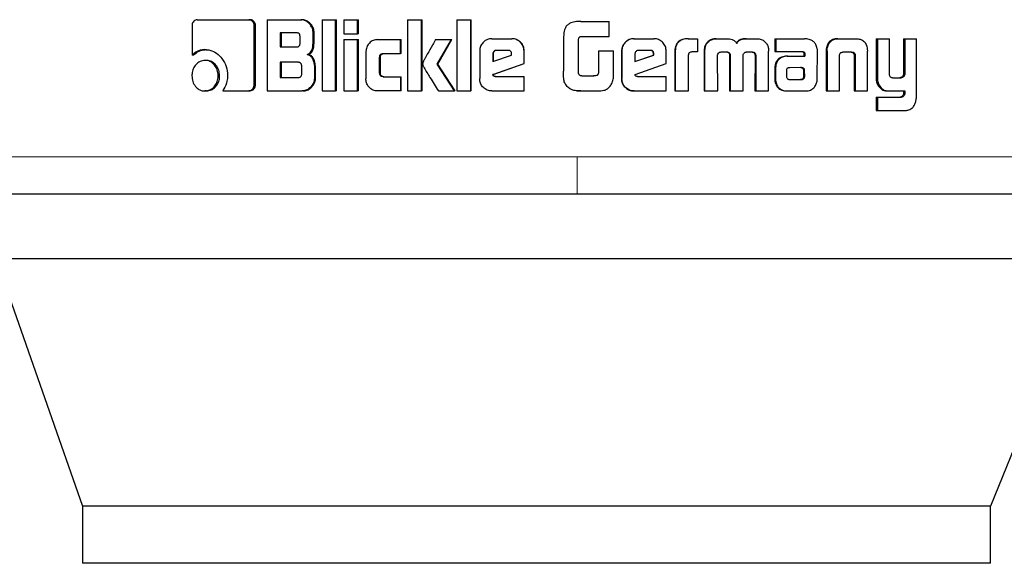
# Model space of a CAD drawing. Header units: millimetres. Extents: x 22 to 263, y 70 to 159.
# Tile 54 of 74: x 198.253 to 199.634, y 70.224 to 70.986. Entities that reach past the tile are written whole.
import ezdxf

# ---------------------------------------------------------------- set-up
doc = ezdxf.new("R2010")
doc.units = ezdxf.units.MM
doc.linetypes.add('PHANTOM', pattern=[12.7, 6.35, -1.27, 1.27, -1.27, 1.27, -1.27])

msp = doc.modelspace()

# ---------------------------------------------------------------- linework, layer by layer
at = {"color": 7, "linetype": 'Continuous', "lineweight": 25}
for p, q in [((198.4949, 70.9778), (198.4949, 70.9365)), ((198.5021, 70.9863), (198.5744, 70.9863)), ((198.5744, 70.9863), (198.5762, 70.9863)), ((198.582, 70.895), (198.582, 70.9778)), ((198.5838, 70.9778), (198.582, 70.9778)), ((198.5838, 70.895), (198.5838, 70.9778)), ((198.6003, 70.9863), (198.6003, 70.8863)), ((198.6003, 70.9863), (198.6475, 70.9863)), ((198.6475, 70.9863), (198.649, 70.9863)), ((198.6772, 70.9863), (198.6772, 70.8863)), ((198.6772, 70.9863), (198.696, 70.9863)), ((198.696, 70.8863), (198.696, 70.9863)), ((198.696, 70.9863), (198.6974, 70.9863)), ((198.6974, 70.8863), (198.6974, 70.9863)), ((198.7078, 70.9863), (198.7269, 70.9863)), ((198.7078, 70.9863), (198.7078, 70.9663)), ((198.7269, 70.9663), (198.7269, 70.9863)), ((198.7269, 70.9863), (198.7281, 70.9863)), ((198.7281, 70.9663), (198.7281, 70.9863)), ((198.797, 70.9863), (198.8165, 70.9863)), ((198.797, 70.9863), (198.797, 70.8863)), ((198.8165, 70.8863), (198.8165, 70.9863)), ((198.8165, 70.9863), (198.8174, 70.9863)), ((198.8174, 70.8863), (198.8174, 70.9863)), ((198.8662, 70.9863), (198.8662, 70.8863)), ((198.8662, 70.9863), (198.8859, 70.9863)), ((198.8859, 70.8863), (198.8859, 70.9863)), ((198.8859, 70.9863), (198.8865, 70.9863)), ((198.8865, 70.8863), (198.8865, 70.9863)), ((199.035, 70.9837), (199.0328, 70.9833)), ((199.04, 70.9839), (199.035, 70.9837)), ((199.04, 70.9839), (199.0797, 70.9839)), ((199.04, 70.9839), (199.04, 70.9839)), ((199.0797, 70.9629), (199.0797, 70.9839)), ((198.6417, 70.9679), (198.6183, 70.9679)), ((198.6183, 70.9679), (198.6183, 70.9481)), ((198.62, 70.9679), (198.62, 70.9481)), ((198.6463, 70.9531), (198.6463, 70.9629)), ((198.6647, 70.9558), (198.6647, 70.9678)), ((198.6662, 70.9678), (198.6647, 70.9678)), ((198.6662, 70.9558), (198.6662, 70.9678)), ((198.7078, 70.9663), (198.7269, 70.9663)), ((198.7281, 70.9663), (198.7269, 70.9663)), ((198.9155, 70.9596), (198.9432, 70.9596)), ((198.9432, 70.9596), (198.9436, 70.9596)), ((199.0159, 70.9598), (199.0159, 70.9139)), ((199.0408, 70.9629), (199.0797, 70.9629)), ((199.1146, 70.9596), (199.1149, 70.9596)), ((199.1149, 70.9596), (199.1427, 70.9596)), ((199.1906, 70.9596), (199.1912, 70.9596)), ((199.1912, 70.9596), (199.2037, 70.9596)), ((199.2037, 70.9596), (199.2037, 70.941)), ((199.2299, 70.9596), (199.2306, 70.9596)), ((199.2306, 70.9596), (199.2447, 70.9596)), ((199.2722, 70.9596), (199.2731, 70.9596)), ((199.2731, 70.9596), (199.287, 70.9596)), ((199.3124, 70.9596), (199.3124, 70.9419)), ((199.3124, 70.9596), (199.3136, 70.9596)), ((199.3136, 70.9596), (199.3136, 70.9419)), ((199.3136, 70.9596), (199.3541, 70.9596)), ((199.4006, 70.9596), (199.4021, 70.9596)), ((199.4021, 70.9596), (199.4261, 70.9596)), ((199.4544, 70.9596), (199.4544, 70.9049)), ((199.4544, 70.9596), (199.4561, 70.9596)), ((199.4561, 70.9596), (199.4561, 70.9049)), ((199.4561, 70.9596), (199.473, 70.9596)), ((199.473, 70.9107), (199.473, 70.9596)), ((199.4926, 70.9596), (199.4926, 70.9095)), ((199.4926, 70.9596), (199.4945, 70.9596)), ((199.4945, 70.9596), (199.4945, 70.9095)), ((199.4945, 70.9596), (199.5109, 70.9596)), ((199.5109, 70.8789), (199.5109, 70.9596)), ((198.6183, 70.9481), (198.6417, 70.9481)), ((198.6662, 70.9558), (198.6647, 70.9558)), ((198.7078, 70.9583), (198.7269, 70.9583)), ((198.7078, 70.9583), (198.7078, 70.8863)), ((198.7269, 70.8863), (198.7269, 70.9583)), ((198.7269, 70.9583), (198.7281, 70.9583)), ((198.7281, 70.8863), (198.7281, 70.9583)), ((198.7551, 70.9583), (198.787, 70.9583)), ((198.787, 70.9583), (198.788, 70.9583)), ((198.787, 70.9388), (198.787, 70.9583)), ((198.788, 70.9388), (198.788, 70.9583)), ((198.8365, 70.9583), (198.8587, 70.9583)), ((198.8388, 70.9241), (198.8587, 70.9583)), ((198.8396, 70.9241), (198.8594, 70.9583)), ((198.8587, 70.9583), (198.8594, 70.9583)), ((199.037, 70.9114), (199.037, 70.9589)), ((199.2162, 70.9519), (199.2154, 70.9519)), ((198.497, 70.9365), (198.4949, 70.9365)), ((198.513, 70.9443), (198.5151, 70.9443)), ((198.6564, 70.9375), (198.6579, 70.9375)), ((198.7388, 70.9413), (198.7388, 70.9033)), ((198.758, 70.9113), (198.758, 70.9338)), ((198.7591, 70.9338), (198.758, 70.9338)), ((198.7591, 70.9113), (198.7591, 70.9338)), ((198.7629, 70.9388), (198.787, 70.9388)), ((198.788, 70.9388), (198.787, 70.9388)), ((198.8983, 70.9423), (198.8983, 70.9036)), ((198.9167, 70.9383), (198.9167, 70.9275)), ((198.9167, 70.9383), (198.9172, 70.9383)), ((198.9167, 70.9275), (198.9431, 70.9364)), ((198.9172, 70.9383), (198.9172, 70.9275)), ((198.938, 70.9433), (198.9218, 70.9433)), ((198.9431, 70.9364), (198.9431, 70.9382)), ((198.9605, 70.9248), (198.9605, 70.9423)), ((198.9608, 70.9423), (198.9605, 70.9423)), ((198.9608, 70.9248), (198.9608, 70.9423)), ((199.0648, 70.9424), (199.0648, 70.9116)), ((199.0648, 70.9424), (199.0649, 70.9424)), ((199.0649, 70.9424), (199.0649, 70.9116)), ((199.0649, 70.9424), (199.086, 70.9424)), ((199.086, 70.9111), (199.086, 70.9424)), ((199.0974, 70.9423), (199.0976, 70.9423)), ((199.0974, 70.9423), (199.0974, 70.9036)), ((199.0976, 70.9423), (199.0976, 70.9036)), ((199.1161, 70.9383), (199.1161, 70.9275)), ((199.1161, 70.9275), (199.1425, 70.9364)), ((199.1161, 70.9276), (199.1421, 70.9364)), ((199.1375, 70.9433), (199.1213, 70.9433)), ((199.1425, 70.9382), (199.1421, 70.9382)), ((199.1421, 70.9364), (199.1421, 70.9382)), ((199.1425, 70.9364), (199.1421, 70.9364)), ((199.1425, 70.9364), (199.1425, 70.9382)), ((199.1599, 70.9248), (199.1599, 70.9423)), ((199.172, 70.9408), (199.172, 70.8863)), ((199.172, 70.9408), (199.1725, 70.9408)), ((199.1725, 70.9408), (199.1725, 70.8863)), ((199.191, 70.8863), (199.191, 70.9371)), ((199.2037, 70.941), (199.1957, 70.941)), ((199.2131, 70.942), (199.2131, 70.8863)), ((199.2131, 70.942), (199.2138, 70.942)), ((199.2138, 70.942), (199.2138, 70.8863)), ((199.2321, 70.8863), (199.2319, 70.9354)), ((199.237, 70.941), (199.2459, 70.941)), ((199.2489, 70.9363), (199.2489, 70.8863)), ((199.2489, 70.9363), (199.2498, 70.9363)), ((199.2498, 70.9363), (199.2498, 70.8863)), ((199.2679, 70.8863), (199.2679, 70.9363)), ((199.2726, 70.941), (199.2805, 70.941)), ((199.2832, 70.9396), (199.2842, 70.9396)), ((199.2846, 70.9354), (199.2844, 70.8863)), ((199.2846, 70.9354), (199.2856, 70.9354)), ((199.2856, 70.9354), (199.2854, 70.8863)), ((199.3035, 70.8863), (199.3036, 70.942)), ((199.3124, 70.9419), (199.3136, 70.9419)), ((199.3136, 70.9419), (199.3504, 70.9419)), ((199.3294, 70.9351), (199.3306, 70.9351)), ((199.3306, 70.9351), (199.3543, 70.9351)), ((199.3529, 70.9391), (199.3529, 70.9381)), ((199.3529, 70.9391), (199.3542, 70.9391)), ((199.3529, 70.9381), (199.3542, 70.9381)), ((199.3531, 70.9371), (199.3531, 70.9351)), ((199.3531, 70.9371), (199.3543, 70.9371)), ((199.3542, 70.9391), (199.3542, 70.9381)), ((199.3543, 70.9371), (199.3543, 70.9351)), ((199.3718, 70.9035), (199.3719, 70.9424)), ((199.3843, 70.9421), (199.3843, 70.8863)), ((199.3845, 70.9455), (199.3859, 70.9455)), ((199.3857, 70.9421), (199.3857, 70.8863)), ((199.4031, 70.8863), (199.4031, 70.937)), ((199.4087, 70.941), (199.4195, 70.941)), ((199.4234, 70.937), (199.425, 70.937)), ((199.4236, 70.9359), (199.4236, 70.8863)), ((199.4251, 70.9359), (199.4251, 70.8863)), ((199.442, 70.9455), (199.4423, 70.9421)), ((199.4423, 70.8863), (199.4423, 70.9421)), ((198.515, 70.9292), (198.513, 70.9292)), ((198.644, 70.9265), (198.6183, 70.9265)), ((198.6183, 70.9265), (198.6183, 70.9053)), ((198.62, 70.9265), (198.62, 70.9053)), ((198.6487, 70.9103), (198.6487, 70.9215)), ((198.6666, 70.9189), (198.6666, 70.9047)), ((198.6681, 70.9189), (198.6666, 70.9189)), ((198.6681, 70.9047), (198.6681, 70.9189)), ((198.863, 70.8863), (198.8388, 70.9241)), ((198.8396, 70.9241), (198.8388, 70.9241)), ((198.8637, 70.8863), (198.8396, 70.9241)), ((198.9169, 70.9095), (198.9605, 70.9248)), ((198.9174, 70.9095), (198.9608, 70.9248)), ((198.9608, 70.9248), (198.9605, 70.9248)), ((199.1164, 70.9095), (199.1599, 70.9248)), ((199.3321, 70.9189), (199.3313, 70.9187)), ((199.3331, 70.9189), (199.3321, 70.9189)), ((199.3494, 70.919), (199.3331, 70.9189)), ((198.5315, 70.9077), (198.5335, 70.9077)), ((198.6183, 70.9053), (198.644, 70.9053)), ((198.6681, 70.9047), (198.6666, 70.9047)), ((198.7591, 70.9113), (198.758, 70.9113)), ((198.7629, 70.9063), (198.787, 70.9063)), ((198.787, 70.9063), (198.787, 70.8863)), ((198.787, 70.9063), (198.788, 70.9063)), ((198.788, 70.8863), (198.788, 70.9063)), ((198.9174, 70.9095), (198.9169, 70.9095)), ((198.9201, 70.9066), (198.9605, 70.9066)), ((198.9605, 70.8863), (198.9605, 70.9066)), ((198.9605, 70.9066), (198.9608, 70.9066)), ((198.9608, 70.8863), (198.9608, 70.9066)), ((199.0415, 70.9073), (199.0582, 70.9073)), ((199.0648, 70.9116), (199.0649, 70.9116)), ((199.1195, 70.9066), (199.1599, 70.9066)), ((199.1599, 70.8863), (199.1599, 70.9066)), ((199.3122, 70.9178), (199.3122, 70.9028)), ((199.3133, 70.9178), (199.3133, 70.9028)), ((199.3285, 70.9152), (199.3285, 70.9141)), ((199.3285, 70.9141), (199.3286, 70.9066)), ((199.3529, 70.9067), (199.3528, 70.9148)), ((199.354, 70.9148), (199.3528, 70.9148)), ((199.3542, 70.9067), (199.3529, 70.9067)), ((199.3542, 70.9067), (199.354, 70.9148)), ((199.4775, 70.9049), (199.4893, 70.9049)), ((199.4886, 70.905), (199.4904, 70.905)), ((199.4926, 70.9095), (199.4945, 70.9095)), ((198.5838, 70.895), (198.582, 70.895)), ((199.0974, 70.9036), (199.0976, 70.9036)), ((199.3122, 70.9028), (199.3133, 70.9028)), ((199.3124, 70.8996), (199.3136, 70.8996)), ((199.3331, 70.9024), (199.3484, 70.9024)), ((199.3332, 70.9023), (199.3496, 70.9024)), ((199.3496, 70.9024), (199.3484, 70.9024)), ((199.3531, 70.9038), (199.3519, 70.9038)), ((199.4567, 70.8946), (199.4584, 70.8946)), ((198.515, 70.8863), (198.513, 70.8863)), ((198.5378, 70.8865), (198.5744, 70.8865)), ((198.5762, 70.8865), (198.5744, 70.8865)), ((198.6003, 70.8863), (198.6494, 70.8863)), ((198.6509, 70.8863), (198.6494, 70.8863)), ((198.6772, 70.8863), (198.696, 70.8863)), ((198.6974, 70.8863), (198.696, 70.8863)), ((198.7078, 70.8863), (198.7269, 70.8863)), ((198.7281, 70.8863), (198.7269, 70.8863)), ((198.787, 70.8863), (198.7551, 70.8863)), ((198.788, 70.8863), (198.787, 70.8863)), ((198.797, 70.8863), (198.8165, 70.8863)), ((198.8174, 70.8863), (198.8165, 70.8863)), ((198.8403, 70.8863), (198.863, 70.8863)), ((198.8637, 70.8863), (198.863, 70.8863)), ((198.8662, 70.8863), (198.8859, 70.8863)), ((198.8865, 70.8863), (198.8859, 70.8863)), ((198.9155, 70.8863), (198.9605, 70.8863)), ((198.9608, 70.8863), (198.9605, 70.8863)), ((199.0339, 70.8867), (199.035, 70.8865)), ((199.035, 70.8865), (199.0401, 70.8863)), ((199.0401, 70.8863), (199.0644, 70.8863)), ((199.0401, 70.8863), (199.0401, 70.8863)), ((199.1149, 70.8863), (199.1146, 70.8863)), ((199.1149, 70.8863), (199.1599, 70.8863)), ((199.172, 70.8863), (199.1725, 70.8863)), ((199.1725, 70.8863), (199.191, 70.8863)), ((199.2131, 70.8863), (199.2138, 70.8863)), ((199.2138, 70.8863), (199.2321, 70.8863)), ((199.2489, 70.8863), (199.2498, 70.8863)), ((199.2498, 70.8863), (199.2679, 70.8863)), ((199.2844, 70.8863), (199.2854, 70.8863)), ((199.2854, 70.8863), (199.3035, 70.8863)), ((199.3303, 70.8863), (199.3315, 70.8863)), ((199.3315, 70.8863), (199.3559, 70.8863)), ((199.3843, 70.8863), (199.3857, 70.8863)), ((199.3857, 70.8863), (199.4031, 70.8863)), ((199.4236, 70.8863), (199.4251, 70.8863)), ((199.4251, 70.8863), (199.4423, 70.8863)), ((199.4544, 70.8775), (199.4544, 70.8589)), ((199.4544, 70.8775), (199.4561, 70.8775)), ((199.4561, 70.8775), (199.4561, 70.8589)), ((199.4561, 70.8775), (199.4897, 70.8775)), ((199.4711, 70.8863), (199.4729, 70.8863)), ((199.4729, 70.8863), (199.4945, 70.8863)), ((199.4926, 70.8863), (199.4926, 70.882)), ((199.4926, 70.882), (199.4945, 70.882)), ((199.4945, 70.8863), (199.4945, 70.882)), ((199.4544, 70.8589), (199.4561, 70.8589)), ((199.4561, 70.8589), (199.4953, 70.8589)), ((198.2196, 70.6507), (198.341, 70.3037)), ((199.7556, 70.6507), (198.2196, 70.6507)), ((199.7556, 70.6507), (199.6146, 70.3037)), ((198.341, 70.3037), (198.341, 70.2237)), ((199.6146, 70.3037), (198.341, 70.3037)), ((199.6146, 70.2237), (199.6146, 70.3037)), ((199.6146, 70.2237), (198.341, 70.2237))]:
    msp.add_line(p, q, dxfattribs=at)
at = {"color": 8, "linetype": 'PHANTOM', "lineweight": 18}
for p, q in [((199.3857, 70.9421), (199.3843, 70.9421)), ((199.4236, 70.9359), (199.4251, 70.9359)), ((199.3506, 70.9185), (199.3519, 70.9185)), ((199.3122, 70.9178), (199.3133, 70.9178)), ((199.4544, 70.9049), (199.4561, 70.9049)), ((199.4889, 70.8777), (199.4907, 70.8777)), ((199.035, 70.7941), (198.0287, 70.7941)), ((199.7488, 70.7941), (199.035, 70.7941))]:
    msp.add_line(p, q, dxfattribs=at)
at = {"color": 7, "linetype": 'Continuous', "lineweight": 25}
for points, knots in [([(198.5021, 70.9863), (198.5012, 70.9862), (198.4994, 70.986), (198.4971, 70.9842), (198.4955, 70.9818), (198.4949, 70.9795), (198.4949, 70.9782), (198.4949, 70.9778)], [0, 0, 0, 0, 0.237873, 0.478359, 0.691163, 0.914865, 1, 1, 1, 1]), ([(198.582, 70.9778), (198.5819, 70.9788), (198.5818, 70.9809), (198.5802, 70.9835), (198.5782, 70.9853), (198.5762, 70.9862), (198.5749, 70.9863), (198.5744, 70.9863)], [0, 0, 0, 0, 0.231938, 0.466749, 0.674346, 0.866857, 1, 1, 1, 1]), ([(198.5838, 70.9778), (198.5837, 70.9789), (198.5835, 70.9811), (198.5818, 70.9837), (198.5796, 70.9856), (198.5776, 70.9862), (198.5765, 70.9863), (198.5762, 70.9863)], [0, 0, 0, 0, 0.245314, 0.493244, 0.705922, 0.934136, 1, 1, 1, 1]), ([(198.6647, 70.9678), (198.6645, 70.9698), (198.6641, 70.9739), (198.6606, 70.9796), (198.656, 70.984), (198.6511, 70.9861), (198.6484, 70.9862), (198.6475, 70.9863)], [0, 0, 0, 0, 0.2112174, 0.4178381, 0.6976158, 0.8995788, 1, 1, 1, 1]), ([(198.6662, 70.9678), (198.666, 70.9698), (198.6656, 70.9739), (198.6621, 70.9796), (198.6575, 70.984), (198.6526, 70.9861), (198.6499, 70.9862), (198.649, 70.9863)], [0, 0, 0, 0, 0.212464, 0.420133, 0.699959, 0.900882, 1, 1, 1, 1]), ([(199.04, 70.9839), (199.0373, 70.9839), (199.0319, 70.9837), (199.025, 70.9818), (199.0203, 70.9781), (199.0174, 70.973), (199.0161, 70.9667), (199.016, 70.9619), (199.0159, 70.9598)], [0, 0, 0, 0, 0.202654, 0.407289, 0.523056, 0.638657, 0.845683, 1, 1, 1, 1]), ([(199.0328, 70.9835), (199.0328, 70.9835), (199.0328, 70.9835), (199.0328, 70.9835), (199.0328, 70.9835)], [0, 0, 0, 0, 0.500001, 1, 1, 1, 1]), ([(198.6463, 70.9629), (198.6463, 70.9637), (198.6462, 70.965), (198.6454, 70.9665), (198.6443, 70.9674), (198.643, 70.9678), (198.6421, 70.9678), (198.6417, 70.9679)], [0, 0, 0, 0, 0.314492, 0.468228, 0.623013, 0.839689, 1, 1, 1, 1]), ([(198.9155, 70.9596), (198.9133, 70.9594), (198.9089, 70.9589), (198.9035, 70.9552), (198.8998, 70.9503), (198.8984, 70.9457), (198.8983, 70.943), (198.8983, 70.9423)], [0, 0, 0, 0, 0.242841, 0.487177, 0.701509, 0.919938, 1, 1, 1, 1]), ([(198.9605, 70.9423), (198.9603, 70.9445), (198.9599, 70.9489), (198.9561, 70.9543), (198.9512, 70.9581), (198.9467, 70.9595), (198.944, 70.9596), (198.9432, 70.9596)], [0, 0, 0, 0, 0.242786, 0.486988, 0.700861, 0.920389, 1, 1, 1, 1]), ([(198.9608, 70.9423), (198.9606, 70.9445), (198.9602, 70.949), (198.9564, 70.9544), (198.9515, 70.9581), (198.9469, 70.9595), (198.9443, 70.9596), (198.9436, 70.9596)], [0, 0, 0, 0, 0.24456, 0.490545, 0.705452, 0.924176, 1, 1, 1, 1]), ([(199.037, 70.9589), (199.0371, 70.9595), (199.0374, 70.9606), (199.0383, 70.9619), (199.0394, 70.9627), (199.0403, 70.9628), (199.0408, 70.9629)], [0, 0, 0, 0, 0.336232, 0.550428, 0.765327, 1, 1, 1, 1]), ([(199.1146, 70.9596), (199.1124, 70.9594), (199.108, 70.9589), (199.1027, 70.9552), (199.0989, 70.9503), (199.0975, 70.9457), (199.0974, 70.943), (199.0974, 70.9423)], [0, 0, 0, 0, 0.241649, 0.484841, 0.698277, 0.917574, 1, 1, 1, 1]), ([(199.1149, 70.9596), (199.1127, 70.9594), (199.1083, 70.9589), (199.1029, 70.9552), (199.0991, 70.9503), (199.0977, 70.9457), (199.0976, 70.943), (199.0976, 70.9423)], [0, 0, 0, 0, 0.242857, 0.487168, 0.701512, 0.91994, 1, 1, 1, 1]), ([(199.1599, 70.9423), (199.1597, 70.9445), (199.1593, 70.9489), (199.1555, 70.9543), (199.1506, 70.9581), (199.1461, 70.9595), (199.1434, 70.9596), (199.1427, 70.9596)], [0, 0, 0, 0, 0.24278, 0.486984, 0.700848, 0.920374, 1, 1, 1, 1]), ([(199.1906, 70.9596), (199.1879, 70.9594), (199.1836, 70.9592), (199.1781, 70.9566), (199.1748, 70.953), (199.1723, 70.9476), (199.1721, 70.9434), (199.172, 70.9408)], [0, 0, 0, 0, 0.264539, 0.426958, 0.590402, 0.738808, 1, 1, 1, 1]), ([(199.1912, 70.9596), (199.1885, 70.9594), (199.1842, 70.9592), (199.1787, 70.9565), (199.1753, 70.953), (199.1729, 70.9476), (199.1726, 70.9434), (199.1725, 70.9408)], [0, 0, 0, 0, 0.2666879, 0.4291187, 0.5925479, 0.7409947, 1, 1, 1, 1]), ([(199.2299, 70.9596), (199.2277, 70.9594), (199.2238, 70.9591), (199.2187, 70.9561), (199.2165, 70.9533), (199.2154, 70.9519)], [0, 0, 0, 0, 0.3841073, 0.6903535, 1, 1, 1, 1]), ([(199.2162, 70.9519), (199.2176, 70.9537), (199.2203, 70.957), (199.2257, 70.9593), (199.2291, 70.9595), (199.2306, 70.9596)], [0, 0, 0, 0, 0.40633, 0.724505, 1, 1, 1, 1]), ([(199.2447, 70.9596), (199.2473, 70.9594), (199.2513, 70.9592), (199.2561, 70.9567), (199.258, 70.9545), (199.2589, 70.9532), (199.2589, 70.9531)], [0, 0, 0, 0, 0.483236, 0.726048, 0.97001, 1, 1, 1, 1]), ([(199.2722, 70.9596), (199.2694, 70.9594), (199.2654, 70.9592), (199.2604, 70.9565), (199.2588, 70.9543), (199.2581, 70.9531)], [0, 0, 0, 0, 0.500064, 0.750225, 1, 1, 1, 1]), ([(199.2589, 70.9531), (199.2597, 70.9543), (199.2613, 70.9565), (199.2663, 70.9592), (199.2704, 70.9594), (199.2731, 70.9596)], [0, 0, 0, 0, 0.2494546, 0.499554, 1, 1, 1, 1]), ([(199.287, 70.9596), (199.2891, 70.9594), (199.293, 70.9591), (199.2981, 70.9561), (199.3002, 70.9533), (199.3012, 70.9519)], [0, 0, 0, 0, 0.385679, 0.692131, 1, 1, 1, 1]), ([(199.3571, 70.9593), (199.3566, 70.9594), (199.3556, 70.9596), (199.3546, 70.9596), (199.3541, 70.9596)], [0, 0, 0, 0, 0.499778, 1, 1, 1, 1]), ([(199.4006, 70.9596), (199.3981, 70.9594), (199.3941, 70.9591), (199.3893, 70.9562), (199.3862, 70.9522), (199.385, 70.9484), (199.3846, 70.946), (199.3845, 70.9455)], [0, 0, 0, 0, 0.328277, 0.515879, 0.703924, 0.942657, 1, 1, 1, 1]), ([(199.3859, 70.9455), (199.3864, 70.9476), (199.3871, 70.9512), (199.3901, 70.9556), (199.3942, 70.9584), (199.3984, 70.9595), (199.4012, 70.9596), (199.4021, 70.9596)], [0, 0, 0, 0, 0.259942, 0.447444, 0.635307, 0.880866, 1, 1, 1, 1]), ([(199.4261, 70.9596), (199.428, 70.9595), (199.4309, 70.9593), (199.4345, 70.9579), (199.4369, 70.9563), (199.4389, 70.9541), (199.441, 70.9506), (199.4416, 70.9475), (199.442, 70.9455)], [0, 0, 0, 0, 0.250368, 0.37569, 0.500825, 0.622422, 0.75074, 1, 1, 1, 1]), ([(198.6417, 70.9481), (198.6424, 70.9481), (198.6435, 70.9482), (198.6449, 70.9489), (198.6458, 70.95), (198.6463, 70.9515), (198.6463, 70.9525), (198.6463, 70.9531)], [0, 0, 0, 0, 0.272632, 0.436145, 0.601269, 0.792492, 1, 1, 1, 1]), ([(198.6564, 70.9375), (198.6576, 70.938), (198.6598, 70.939), (198.6623, 70.9421), (198.6643, 70.9477), (198.6646, 70.9525), (198.6647, 70.9558)], [0, 0, 0, 0, 0.186477, 0.343305, 0.548822, 1, 1, 1, 1]), ([(198.6579, 70.9375), (198.6591, 70.938), (198.6612, 70.939), (198.6638, 70.942), (198.6658, 70.9477), (198.666, 70.9525), (198.6662, 70.9558)], [0, 0, 0, 0, 0.184855, 0.341597, 0.546607, 1, 1, 1, 1]), ([(198.7551, 70.9583), (198.753, 70.9581), (198.7487, 70.9577), (198.7437, 70.9539), (198.7401, 70.949), (198.7388, 70.9445), (198.7388, 70.9419), (198.7388, 70.9413)], [0, 0, 0, 0, 0.246076, 0.494059, 0.706471, 0.932691, 1, 1, 1, 1]), ([(198.8365, 70.9583), (198.8351, 70.956), (198.8337, 70.9535), (198.8322, 70.9507), (198.8318, 70.9501), (198.8314, 70.9494), (198.8311, 70.9488), (198.8308, 70.9482), (198.8305, 70.9478), (198.8302, 70.9472), (198.8298, 70.9466), (198.8295, 70.946), (198.8293, 70.9456), (198.829, 70.9452), (198.8288, 70.9447), (198.8285, 70.9443), (198.8282, 70.9437), (198.8276, 70.9427), (198.8258, 70.9395), (198.8235, 70.9354), (198.8212, 70.9313), (198.8201, 70.9293), (198.8195, 70.9282), (198.8193, 70.9276), (198.819, 70.927), (198.8185, 70.9259), (198.8184, 70.9248), (198.8183, 70.9241)], [0, 0, 0, 0, 0.206867, 0.219792, 0.245644, 0.258569, 0.284437, 0.297368, 0.31029, 0.323218, 0.349082, 0.362004, 0.374932, 0.387871, 0.40079, 0.413714, 0.426654, 0.452511, 0.504235, 0.711091, 0.814521, 0.866244, 0.892107, 0.905033, 0.917967, 0.943837, 1, 1, 1, 1]), ([(199.2154, 70.9519), (199.2148, 70.9507), (199.2137, 70.9486), (199.2132, 70.9451), (199.2131, 70.943), (199.2131, 70.942)], [0, 0, 0, 0, 0.391768, 0.692699, 1, 1, 1, 1]), ([(199.2162, 70.9519), (199.2155, 70.9507), (199.2144, 70.9485), (199.2139, 70.9451), (199.2138, 70.943), (199.2138, 70.942)], [0, 0, 0, 0, 0.395694, 0.694733, 1, 1, 1, 1]), ([(199.3012, 70.9519), (199.302, 70.9503), (199.3031, 70.948), (199.3035, 70.9446), (199.3036, 70.9428), (199.3036, 70.942)], [0, 0, 0, 0, 0.499145, 0.749502, 1, 1, 1, 1]), ([(199.3716, 70.9456), (199.3711, 70.9477), (199.3703, 70.9512), (199.3672, 70.9553), (199.3629, 70.9582), (199.3593, 70.9589), (199.3571, 70.9593)], [0, 0, 0, 0, 0.28296, 0.488468, 0.693707, 1, 1, 1, 1]), ([(199.3716, 70.9456), (199.3717, 70.9453), (199.3718, 70.9446), (199.3718, 70.9435), (199.3719, 70.9428), (199.3719, 70.9424)], [0, 0, 0, 0, 0.308604, 0.616968, 1, 1, 1, 1]), ([(198.513, 70.9443), (198.5107, 70.9441), (198.5055, 70.9437), (198.4993, 70.9406), (198.4959, 70.9375), (198.4949, 70.9365)], [0, 0, 0, 0, 0.350311, 0.792559, 1, 1, 1, 1]), ([(198.497, 70.9365), (198.4988, 70.9381), (198.503, 70.9418), (198.5095, 70.944), (198.5137, 70.9442), (198.5151, 70.9443)], [0, 0, 0, 0, 0.348249, 0.793397, 1, 1, 1, 1]), ([(198.513, 70.9443), (198.5154, 70.9441), (198.521, 70.9438), (198.5295, 70.9397), (198.5375, 70.9318), (198.5437, 70.9209), (198.5444, 70.9122), (198.5447, 70.9079)], [0, 0, 0, 0, 0.141668, 0.344203, 0.545936, 0.775192, 1, 1, 1, 1]), ([(198.6564, 70.9375), (198.6577, 70.9371), (198.6602, 70.9362), (198.6634, 70.9327), (198.666, 70.9269), (198.6664, 70.922), (198.6666, 70.9189)], [0, 0, 0, 0, 0.175741, 0.369264, 0.612758, 1, 1, 1, 1]), ([(198.6681, 70.9189), (198.6679, 70.9216), (198.6675, 70.9263), (198.6653, 70.932), (198.6624, 70.9356), (198.6598, 70.937), (198.6583, 70.9374), (198.6579, 70.9375)], [0, 0, 0, 0, 0.347318, 0.606086, 0.779118, 0.952766, 1, 1, 1, 1]), ([(198.758, 70.9338), (198.758, 70.9345), (198.7581, 70.9356), (198.7587, 70.9371), (198.7597, 70.9381), (198.7611, 70.9387), (198.7623, 70.9388), (198.7629, 70.9388)], [0, 0, 0, 0, 0.249257, 0.412053, 0.576377, 0.763904, 1, 1, 1, 1]), ([(198.7591, 70.9338), (198.7591, 70.9346), (198.7592, 70.9357), (198.7599, 70.9372), (198.7609, 70.9382), (198.7623, 70.9387), (198.7634, 70.9388), (198.764, 70.9388)], [0, 0, 0, 0, 0.266532, 0.428073, 0.59106, 0.784592, 1, 1, 1, 1]), ([(198.9218, 70.9433), (198.9211, 70.9432), (198.9197, 70.9431), (198.9181, 70.9419), (198.917, 70.9403), (198.9167, 70.9391), (198.9167, 70.9384), (198.9167, 70.9383)], [0, 0, 0, 0, 0.272048, 0.519362, 0.75543, 0.965059, 1, 1, 1, 1]), ([(198.9223, 70.9433), (198.9216, 70.9432), (198.9203, 70.9431), (198.9186, 70.9419), (198.9175, 70.9405), (198.9172, 70.9391), (198.9172, 70.9385), (198.9172, 70.9383)], [0, 0, 0, 0, 0.257334, 0.505083, 0.738768, 0.950702, 1, 1, 1, 1]), ([(198.9431, 70.9382), (198.9431, 70.9389), (198.943, 70.9401), (198.9422, 70.9417), (198.9413, 70.9426), (198.9398, 70.9432), (198.9387, 70.9433), (198.938, 70.9433)], [0, 0, 0, 0, 0.273304, 0.436219, 0.600486, 0.749503, 1, 1, 1, 1]), ([(199.1213, 70.9433), (199.1206, 70.9432), (199.1192, 70.9431), (199.1175, 70.9419), (199.1164, 70.9403), (199.1162, 70.9391), (199.1161, 70.9384), (199.1161, 70.9383)], [0, 0, 0, 0, 0.271904, 0.519323, 0.755404, 0.965055, 1, 1, 1, 1]), ([(199.1421, 70.9382), (199.1421, 70.9391), (199.142, 70.9404), (199.1411, 70.9419), (199.14, 70.9427), (199.1387, 70.9432), (199.1377, 70.9433), (199.1371, 70.9433)], [0, 0, 0, 0, 0.31758, 0.474537, 0.632167, 0.786473, 1, 1, 1, 1]), ([(199.1425, 70.9382), (199.1425, 70.9389), (199.1424, 70.9401), (199.1417, 70.9417), (199.1407, 70.9426), (199.1393, 70.9432), (199.1382, 70.9433), (199.1375, 70.9433)], [0, 0, 0, 0, 0.273295, 0.436199, 0.600467, 0.749615, 1, 1, 1, 1]), ([(199.1957, 70.941), (199.1951, 70.9409), (199.1938, 70.9407), (199.1923, 70.9399), (199.1914, 70.9388), (199.191, 70.9379), (199.191, 70.9373), (199.191, 70.9371)], [0, 0, 0, 0, 0.278851, 0.561691, 0.735003, 0.908846, 1, 1, 1, 1]), ([(199.2319, 70.9354), (199.2319, 70.9356), (199.2319, 70.9358), (199.232, 70.9362), (199.232, 70.9365), (199.232, 70.9367)], [0, 0, 0, 0, 0.259879, 0.519254, 1, 1, 1, 1]), ([(199.232, 70.9367), (199.2323, 70.9375), (199.2327, 70.9389), (199.234, 70.9402), (199.2354, 70.9409), (199.2365, 70.941), (199.237, 70.941)], [0, 0, 0, 0, 0.369111, 0.567868, 0.766446, 1, 1, 1, 1]), ([(199.245, 70.941), (199.2457, 70.9408), (199.2468, 70.9404), (199.2481, 70.9393), (199.2487, 70.9381), (199.2489, 70.937), (199.2489, 70.9364), (199.2489, 70.9363)], [0, 0, 0, 0, 0.3268786, 0.5279152, 0.7292651, 0.9425377, 1, 1, 1, 1]), ([(199.2459, 70.941), (199.2466, 70.9408), (199.2477, 70.9404), (199.2489, 70.9393), (199.2496, 70.9381), (199.2497, 70.937), (199.2498, 70.9364), (199.2498, 70.9363)], [0, 0, 0, 0, 0.3264195, 0.5275738, 0.7288882, 0.941262, 1, 1, 1, 1]), ([(199.2679, 70.9363), (199.268, 70.937), (199.2681, 70.9381), (199.269, 70.9395), (199.2699, 70.9402), (199.2705, 70.9405), (199.2707, 70.9406)], [0, 0, 0, 0, 0.369317, 0.615226, 0.860745, 1, 1, 1, 1]), ([(199.2707, 70.9406), (199.2709, 70.9407), (199.2713, 70.9408), (199.272, 70.9409), (199.2724, 70.941), (199.2726, 70.941)], [0, 0, 0, 0, 0.337648, 0.667391, 1, 1, 1, 1]), ([(199.2795, 70.941), (199.2801, 70.941), (199.281, 70.9409), (199.2823, 70.9405), (199.2829, 70.9399), (199.2832, 70.9396)], [0, 0, 0, 0, 0.379877, 0.700291, 1, 1, 1, 1]), ([(199.2805, 70.941), (199.281, 70.941), (199.2819, 70.9409), (199.2833, 70.9406), (199.2839, 70.9399), (199.2842, 70.9396)], [0, 0, 0, 0, 0.3443792, 0.6924227, 1, 1, 1, 1]), ([(199.2832, 70.9396), (199.2836, 70.9392), (199.2843, 70.9382), (199.2845, 70.9367), (199.2846, 70.9357), (199.2846, 70.9354)], [0, 0, 0, 0, 0.365371, 0.814839, 1, 1, 1, 1]), ([(199.2842, 70.9396), (199.2846, 70.9392), (199.2853, 70.9382), (199.2855, 70.9367), (199.2855, 70.9357), (199.2856, 70.9354)], [0, 0, 0, 0, 0.364894, 0.811934, 1, 1, 1, 1]), ([(199.3294, 70.9351), (199.3268, 70.9349), (199.3225, 70.9346), (199.3174, 70.9315), (199.3142, 70.9277), (199.3125, 70.9229), (199.3123, 70.9195), (199.3122, 70.9178)], [0, 0, 0, 0, 0.28648, 0.465475, 0.644794, 0.814108, 1, 1, 1, 1]), ([(199.3306, 70.9351), (199.3279, 70.9349), (199.3237, 70.9346), (199.3185, 70.9315), (199.3153, 70.9276), (199.3136, 70.9229), (199.3134, 70.9195), (199.3133, 70.9178)], [0, 0, 0, 0, 0.288796, 0.467621, 0.646806, 0.81601, 1, 1, 1, 1]), ([(199.3492, 70.9419), (199.35, 70.9418), (199.3511, 70.9415), (199.3523, 70.9406), (199.3528, 70.9398), (199.3529, 70.9393), (199.3529, 70.9391)], [0, 0, 0, 0, 0.47998, 0.712005, 0.875285, 1, 1, 1, 1]), ([(199.3504, 70.9419), (199.3509, 70.9419), (199.3517, 70.9417), (199.3528, 70.9412), (199.3536, 70.9405), (199.354, 70.9398), (199.3541, 70.9393), (199.3542, 70.9391)], [0, 0, 0, 0, 0.265206, 0.532117, 0.718752, 0.867164, 1, 1, 1, 1]), ([(199.3529, 70.9381), (199.3529, 70.938), (199.353, 70.9378), (199.3531, 70.9374), (199.3531, 70.9372), (199.3531, 70.9371)], [0, 0, 0, 0, 0.3563204, 0.6758785, 1, 1, 1, 1]), ([(199.3542, 70.9381), (199.3542, 70.938), (199.3543, 70.9378), (199.3543, 70.9374), (199.3543, 70.9372), (199.3543, 70.9371)], [0, 0, 0, 0, 0.3595125, 0.677589, 1, 1, 1, 1]), ([(199.3845, 70.9455), (199.3845, 70.9449), (199.3843, 70.9438), (199.3843, 70.9427), (199.3843, 70.9421)], [0, 0, 0, 0, 0.500012, 1, 1, 1, 1]), ([(199.3857, 70.9421), (199.3857, 70.9424), (199.3857, 70.9431), (199.3858, 70.9442), (199.3859, 70.945), (199.3859, 70.9455)], [0, 0, 0, 0, 0.2920457, 0.5841984, 1, 1, 1, 1]), ([(199.4031, 70.937), (199.4033, 70.9376), (199.4035, 70.9386), (199.4045, 70.9398), (199.4058, 70.9406), (199.4073, 70.941), (199.4083, 70.941), (199.4087, 70.941)], [0, 0, 0, 0, 0.237957, 0.403508, 0.567887, 0.841518, 1, 1, 1, 1]), ([(199.418, 70.941), (199.4188, 70.941), (199.4201, 70.9409), (199.4218, 70.9401), (199.4228, 70.939), (199.4233, 70.9379), (199.4234, 70.9372), (199.4234, 70.937)], [0, 0, 0, 0, 0.3451132, 0.5395908, 0.7354205, 0.9070773, 1, 1, 1, 1]), ([(199.4195, 70.941), (199.4201, 70.941), (199.4213, 70.9409), (199.4229, 70.9404), (199.4241, 70.9394), (199.4248, 70.9382), (199.4249, 70.9373), (199.425, 70.937)], [0, 0, 0, 0, 0.247654, 0.497661, 0.672721, 0.848193, 1, 1, 1, 1]), ([(199.4234, 70.937), (199.4235, 70.9368), (199.4235, 70.9366), (199.4236, 70.9362), (199.4236, 70.936), (199.4236, 70.9359)], [0, 0, 0, 0, 0.357077, 0.675839, 1, 1, 1, 1]), ([(199.425, 70.937), (199.425, 70.9368), (199.4251, 70.9366), (199.4251, 70.9362), (199.4251, 70.936), (199.4251, 70.9359)], [0, 0, 0, 0, 0.356986, 0.675662, 1, 1, 1, 1]), ([(198.513, 70.9292), (198.5106, 70.9289), (198.5059, 70.9284), (198.5002, 70.9237), (198.4962, 70.9177), (198.4948, 70.912), (198.4947, 70.9086), (198.4947, 70.9077)], [0, 0, 0, 0, 0.242998, 0.488094, 0.698156, 0.9211, 1, 1, 1, 1]), ([(198.5315, 70.9077), (198.5313, 70.9105), (198.5308, 70.916), (198.5267, 70.9227), (198.5215, 70.9274), (198.5166, 70.9291), (198.5137, 70.9292), (198.513, 70.9292)], [0, 0, 0, 0, 0.243029, 0.488082, 0.700003, 0.923071, 1, 1, 1, 1]), ([(198.5335, 70.9077), (198.5333, 70.9104), (198.5328, 70.9159), (198.5288, 70.9225), (198.5236, 70.9273), (198.5187, 70.9291), (198.5158, 70.9292), (198.515, 70.9292)], [0, 0, 0, 0, 0.240993, 0.483973, 0.695744, 0.919692, 1, 1, 1, 1]), ([(198.6487, 70.9215), (198.6486, 70.9224), (198.6485, 70.9236), (198.6477, 70.9251), (198.6466, 70.926), (198.6453, 70.9264), (198.6444, 70.9265), (198.644, 70.9265)], [0, 0, 0, 0, 0.320924, 0.473949, 0.628194, 0.843727, 1, 1, 1, 1]), ([(198.8183, 70.9241), (198.8183, 70.9237), (198.8184, 70.9232), (198.8185, 70.9226), (198.8187, 70.9219), (198.819, 70.9213), (198.8195, 70.9202), (198.8211, 70.9171), (198.8243, 70.912), (198.8311, 70.9012), (198.8364, 70.8926), (198.8403, 70.8863)], [0, 0, 0, 0, 0.022905, 0.034362, 0.045816, 0.068743, 0.080196, 0.125989, 0.309266, 0.492414, 1, 1, 1, 1]), ([(199.3313, 70.9187), (199.331, 70.9187), (199.3303, 70.9186), (199.3296, 70.918), (199.3289, 70.917), (199.3287, 70.9161), (199.3286, 70.9154), (199.3285, 70.9152)], [0, 0, 0, 0, 0.216598, 0.399928, 0.583047, 0.901249, 1, 1, 1, 1]), ([(199.3506, 70.9185), (199.3503, 70.9186), (199.3497, 70.9189), (199.3489, 70.919), (199.3484, 70.919), (199.3482, 70.919)], [0, 0, 0, 0, 0.437483, 0.717266, 1, 1, 1, 1]), ([(199.3519, 70.9185), (199.3515, 70.9186), (199.351, 70.9189), (199.3501, 70.919), (199.3497, 70.919), (199.3494, 70.919)], [0, 0, 0, 0, 0.43605, 0.716565, 1, 1, 1, 1]), ([(199.3528, 70.9148), (199.3528, 70.9152), (199.3528, 70.9159), (199.3526, 70.9167), (199.3523, 70.9173), (199.3515, 70.9179), (199.3509, 70.9182), (199.3506, 70.9185)], [0, 0, 0, 0, 0.263633, 0.411825, 0.516179, 0.740738, 1, 1, 1, 1]), ([(199.354, 70.9148), (199.354, 70.9152), (199.354, 70.9159), (199.3539, 70.9167), (199.3536, 70.9173), (199.3528, 70.9179), (199.3522, 70.9182), (199.3519, 70.9185)], [0, 0, 0, 0, 0.263234, 0.410904, 0.514932, 0.737315, 1, 1, 1, 1]), ([(198.4947, 70.9077), (198.4949, 70.905), (198.4953, 70.8994), (198.4993, 70.8928), (198.5044, 70.8881), (198.5093, 70.8864), (198.5122, 70.8863), (198.513, 70.8863)], [0, 0, 0, 0, 0.2430783, 0.4883445, 0.6977593, 0.9166531, 1, 1, 1, 1]), ([(198.513, 70.8863), (198.5153, 70.8866), (198.5201, 70.8871), (198.5258, 70.8918), (198.5299, 70.8978), (198.5314, 70.9035), (198.5315, 70.9068), (198.5315, 70.9077)], [0, 0, 0, 0, 0.242969, 0.488018, 0.701054, 0.919144, 1, 1, 1, 1]), ([(198.515, 70.8863), (198.5174, 70.8866), (198.5221, 70.8871), (198.5278, 70.8917), (198.5319, 70.8977), (198.5334, 70.9034), (198.5335, 70.9068), (198.5335, 70.9077)], [0, 0, 0, 0, 0.240991, 0.484073, 0.695995, 0.915376, 1, 1, 1, 1]), ([(198.5447, 70.9079), (198.5445, 70.9052), (198.5441, 70.8986), (198.5411, 70.8914), (198.5384, 70.8874), (198.5378, 70.8865)], [0, 0, 0, 0, 0.351403, 0.853991, 1, 1, 1, 1]), ([(198.644, 70.9053), (198.6447, 70.9053), (198.6458, 70.9054), (198.6471, 70.9061), (198.648, 70.9072), (198.6486, 70.9086), (198.6486, 70.9097), (198.6487, 70.9103)], [0, 0, 0, 0, 0.266547, 0.428918, 0.593037, 0.790494, 1, 1, 1, 1]), ([(198.6666, 70.9047), (198.6664, 70.9027), (198.666, 70.8987), (198.6625, 70.893), (198.6578, 70.8885), (198.6529, 70.8865), (198.6502, 70.8863), (198.6494, 70.8863)], [0, 0, 0, 0, 0.212319, 0.418122, 0.699486, 0.905983, 1, 1, 1, 1]), ([(198.6509, 70.8863), (198.6528, 70.8865), (198.6566, 70.887), (198.6619, 70.8908), (198.6661, 70.8958), (198.6679, 70.901), (198.668, 70.9039), (198.6681, 70.9047)], [0, 0, 0, 0, 0.213657, 0.427771, 0.703047, 0.907264, 1, 1, 1, 1]), ([(198.7629, 70.9063), (198.762, 70.9064), (198.7608, 70.9065), (198.7593, 70.9074), (198.7585, 70.9085), (198.758, 70.9099), (198.758, 70.9109), (198.758, 70.9113)], [0, 0, 0, 0, 0.3242629, 0.4756136, 0.626689, 0.8311663, 1, 1, 1, 1]), ([(198.764, 70.9063), (198.7631, 70.9064), (198.7618, 70.9065), (198.7604, 70.9074), (198.7595, 70.9085), (198.7591, 70.9099), (198.7591, 70.9109), (198.7591, 70.9113)], [0, 0, 0, 0, 0.334721, 0.484735, 0.634561, 0.846407, 1, 1, 1, 1]), ([(198.9201, 70.9066), (198.9195, 70.9067), (198.9188, 70.9067), (198.9179, 70.9071), (198.9175, 70.9074), (198.9171, 70.9082), (198.917, 70.9089), (198.9169, 70.9095)], [0, 0, 0, 0, 0.33485, 0.463114, 0.562574, 0.662365, 1, 1, 1, 1]), ([(198.9205, 70.9066), (198.9201, 70.9067), (198.9194, 70.9067), (198.9185, 70.907), (198.918, 70.9073), (198.9176, 70.9081), (198.9175, 70.9089), (198.9174, 70.9095)], [0, 0, 0, 0, 0.289863, 0.427156, 0.537074, 0.648365, 1, 1, 1, 1]), ([(199.0209, 70.8928), (199.0196, 70.8944), (199.017, 70.8975), (199.0159, 70.9051), (199.0159, 70.9105), (199.0159, 70.9139)], [0, 0, 0, 0, 0.266933, 0.53709, 1, 1, 1, 1]), ([(199.0375, 70.9099), (199.0374, 70.91), (199.0373, 70.9104), (199.0371, 70.9109), (199.037, 70.9112), (199.037, 70.9114)], [0, 0, 0, 0, 0.335208, 0.666623, 1, 1, 1, 1]), ([(199.0415, 70.9073), (199.041, 70.9074), (199.0399, 70.9077), (199.0384, 70.9085), (199.0378, 70.9094), (199.0375, 70.9099)], [0, 0, 0, 0, 0.335083, 0.673357, 1, 1, 1, 1]), ([(199.0648, 70.9116), (199.0646, 70.9108), (199.0644, 70.9096), (199.0634, 70.9083), (199.0618, 70.9075), (199.06, 70.9073), (199.0586, 70.9073), (199.0581, 70.9073)], [0, 0, 0, 0, 0.273242, 0.402363, 0.531422, 0.855192, 1, 1, 1, 1]), ([(199.0649, 70.9116), (199.0647, 70.9108), (199.0645, 70.9096), (199.0634, 70.9083), (199.0618, 70.9075), (199.06, 70.9073), (199.0586, 70.9073), (199.0582, 70.9073)], [0, 0, 0, 0, 0.275873, 0.404888, 0.533725, 0.866554, 1, 1, 1, 1]), ([(199.0841, 70.8978), (199.0845, 70.8989), (199.0854, 70.901), (199.086, 70.9055), (199.086, 70.9089), (199.086, 70.9111)], [0, 0, 0, 0, 0.259644, 0.50933, 1, 1, 1, 1]), ([(199.1195, 70.9066), (199.1189, 70.9067), (199.1181, 70.9067), (199.1172, 70.9072), (199.1168, 70.9076), (199.1165, 70.9084), (199.1164, 70.9091), (199.1164, 70.9095)], [0, 0, 0, 0, 0.36878, 0.510074, 0.608728, 0.738411, 1, 1, 1, 1]), ([(199.3286, 70.9066), (199.3287, 70.9062), (199.3287, 70.9055), (199.3292, 70.9046), (199.3295, 70.9042), (199.3296, 70.9041)], [0, 0, 0, 0, 0.394694, 0.861114, 1, 1, 1, 1]), ([(199.3296, 70.9041), (199.3299, 70.9037), (199.3305, 70.9031), (199.3315, 70.9027), (199.332, 70.9026), (199.3323, 70.9025)], [0, 0, 0, 0, 0.467648, 0.730673, 1, 1, 1, 1]), ([(199.3519, 70.9038), (199.3521, 70.9041), (199.3525, 70.9047), (199.3528, 70.9057), (199.3529, 70.9063), (199.3529, 70.9067)], [0, 0, 0, 0, 0.33251, 0.667639, 1, 1, 1, 1]), ([(199.3531, 70.9038), (199.3533, 70.9041), (199.3537, 70.9047), (199.3541, 70.9057), (199.3541, 70.9063), (199.3542, 70.9067)], [0, 0, 0, 0, 0.332381, 0.667313, 1, 1, 1, 1]), ([(199.4544, 70.9049), (199.4545, 70.9036), (199.4545, 70.9011), (199.4552, 70.8976), (199.4562, 70.8956), (199.4567, 70.8946)], [0, 0, 0, 0, 0.372647, 0.679195, 1, 1, 1, 1]), ([(199.4561, 70.9049), (199.4561, 70.9035), (199.4562, 70.9011), (199.4569, 70.8976), (199.4579, 70.8956), (199.4584, 70.8946)], [0, 0, 0, 0, 0.376264, 0.68102, 1, 1, 1, 1]), ([(199.4775, 70.9049), (199.4769, 70.9049), (199.4758, 70.905), (199.4746, 70.9058), (199.4736, 70.9069), (199.4731, 70.9087), (199.473, 70.91), (199.473, 70.9107)], [0, 0, 0, 0, 0.231624, 0.386869, 0.542791, 0.74482, 1, 1, 1, 1]), ([(199.4886, 70.905), (199.4884, 70.905), (199.4882, 70.9049), (199.4879, 70.9049), (199.4877, 70.9049), (199.4875, 70.9049)], [0, 0, 0, 0, 0.357102, 0.678141, 1, 1, 1, 1]), ([(199.4926, 70.9095), (199.4925, 70.9088), (199.4922, 70.9076), (199.4912, 70.9062), (199.49, 70.9054), (199.4891, 70.9052), (199.4886, 70.905)], [0, 0, 0, 0, 0.3134716, 0.530422, 0.7479137, 1, 1, 1, 1]), ([(199.4904, 70.905), (199.4902, 70.905), (199.49, 70.9049), (199.4897, 70.9049), (199.4895, 70.9049), (199.4893, 70.9049)], [0, 0, 0, 0, 0.359534, 0.678393, 1, 1, 1, 1]), ([(199.4945, 70.9095), (199.4943, 70.9089), (199.4941, 70.9077), (199.4931, 70.9063), (199.4919, 70.9054), (199.4909, 70.9052), (199.4904, 70.905)], [0, 0, 0, 0, 0.292462, 0.511518, 0.731142, 1, 1, 1, 1]), ([(198.5744, 70.8865), (198.5753, 70.8866), (198.5772, 70.8868), (198.5796, 70.8886), (198.5813, 70.891), (198.5819, 70.8933), (198.582, 70.8947), (198.582, 70.895)], [0, 0, 0, 0, 0.237274, 0.477423, 0.69287, 0.918202, 1, 1, 1, 1]), ([(198.5762, 70.8865), (198.5773, 70.8867), (198.5793, 70.8869), (198.5817, 70.889), (198.5833, 70.8915), (198.5837, 70.8936), (198.5838, 70.8948), (198.5838, 70.895)], [0, 0, 0, 0, 0.267574, 0.513611, 0.736624, 0.951835, 1, 1, 1, 1]), ([(198.7551, 70.8863), (198.7529, 70.8865), (198.7485, 70.887), (198.7433, 70.891), (198.7399, 70.8961), (198.7388, 70.9004), (198.7388, 70.9028), (198.7388, 70.9033)], [0, 0, 0, 0, 0.2545778, 0.5106705, 0.7284063, 0.9452427, 1, 1, 1, 1]), ([(198.9155, 70.8863), (198.9133, 70.8865), (198.9088, 70.887), (198.9034, 70.8908), (198.8997, 70.8957), (198.8984, 70.9002), (198.8983, 70.9029), (198.8983, 70.9036)], [0, 0, 0, 0, 0.246547, 0.494885, 0.706894, 0.924834, 1, 1, 1, 1]), ([(199.0401, 70.8863), (199.0374, 70.8864), (199.0326, 70.8865), (199.0256, 70.8884), (199.0224, 70.8914), (199.0209, 70.8928)], [0, 0, 0, 0, 0.383471, 0.700502, 1, 1, 1, 1]), ([(199.0644, 70.8863), (199.0671, 70.8864), (199.0716, 70.8866), (199.0776, 70.8891), (199.0816, 70.893), (199.0833, 70.8962), (199.0841, 70.8978)], [0, 0, 0, 0, 0.331212, 0.554469, 0.778896, 1, 1, 1, 1]), ([(199.0974, 70.9036), (199.0976, 70.9013), (199.098, 70.8969), (199.1018, 70.8915), (199.1067, 70.8877), (199.1112, 70.8864), (199.1139, 70.8863), (199.1146, 70.8863)], [0, 0, 0, 0, 0.245175, 0.492131, 0.703188, 0.921915, 1, 1, 1, 1]), ([(199.1149, 70.8863), (199.1127, 70.8865), (199.1082, 70.887), (199.1028, 70.8908), (199.099, 70.8957), (199.0977, 70.9002), (199.0976, 70.9029), (199.0976, 70.9036)], [0, 0, 0, 0, 0.246546, 0.494884, 0.706895, 0.924835, 1, 1, 1, 1]), ([(199.3122, 70.9028), (199.3122, 70.9023), (199.3122, 70.9012), (199.3124, 70.9001), (199.3124, 70.8996)], [0, 0, 0, 0, 0.4999875, 1, 1, 1, 1]), ([(199.3124, 70.8996), (199.3131, 70.8972), (199.3141, 70.8934), (199.318, 70.8894), (199.3229, 70.8869), (199.3272, 70.8864), (199.33, 70.8863), (199.3303, 70.8863)], [0, 0, 0, 0, 0.283019, 0.470342, 0.65688, 0.960245, 1, 1, 1, 1]), ([(199.3133, 70.9028), (199.3133, 70.9025), (199.3133, 70.9018), (199.3134, 70.9007), (199.3135, 70.9), (199.3136, 70.8996)], [0, 0, 0, 0, 0.304931, 0.609924, 1, 1, 1, 1]), ([(199.3136, 70.8996), (199.3142, 70.8973), (199.3152, 70.8934), (199.3191, 70.8894), (199.324, 70.8869), (199.3284, 70.8864), (199.3311, 70.8863), (199.3315, 70.8863)], [0, 0, 0, 0, 0.28102, 0.468282, 0.654655, 0.959009, 1, 1, 1, 1]), ([(199.3323, 70.9025), (199.3324, 70.9025), (199.3326, 70.9024), (199.3329, 70.9024), (199.3331, 70.9023), (199.3332, 70.9023)], [0, 0, 0, 0, 0.360701, 0.677767, 1, 1, 1, 1]), ([(199.3484, 70.9024), (199.3488, 70.9025), (199.3497, 70.9025), (199.3509, 70.9029), (199.3516, 70.9035), (199.3519, 70.9038)], [0, 0, 0, 0, 0.339619, 0.681087, 1, 1, 1, 1]), ([(199.3496, 70.9024), (199.3501, 70.9025), (199.3509, 70.9025), (199.3522, 70.9029), (199.3528, 70.9035), (199.3531, 70.9038)], [0, 0, 0, 0, 0.340446, 0.682799, 1, 1, 1, 1]), ([(199.3559, 70.8863), (199.3581, 70.8865), (199.3621, 70.8869), (199.367, 70.8904), (199.3702, 70.8948), (199.3711, 70.8984), (199.3716, 70.9001)], [0, 0, 0, 0, 0.29681, 0.534186, 0.771641, 1, 1, 1, 1]), ([(199.3716, 70.9001), (199.3717, 70.9004), (199.3718, 70.9011), (199.3718, 70.9022), (199.3718, 70.903), (199.3718, 70.9035)], [0, 0, 0, 0, 0.294894, 0.589896, 1, 1, 1, 1]), ([(199.4567, 70.8946), (199.4583, 70.8924), (199.4608, 70.8888), (199.4663, 70.8865), (199.4695, 70.8864), (199.4711, 70.8863)], [0, 0, 0, 0, 0.4293003, 0.7161753, 1, 1, 1, 1]), ([(199.4584, 70.8946), (199.46, 70.8924), (199.4625, 70.8887), (199.4681, 70.8865), (199.4713, 70.8864), (199.4729, 70.8863)], [0, 0, 0, 0, 0.432486, 0.722614, 1, 1, 1, 1]), ([(199.0314, 70.887), (199.0314, 70.887), (199.0314, 70.887), (199.0314, 70.887), (199.0314, 70.887)], [0, 0, 0, 0, 0.499706, 1, 1, 1, 1]), ([(199.4889, 70.8777), (199.4888, 70.8776), (199.4886, 70.8776), (199.4883, 70.8775), (199.488, 70.8775), (199.4879, 70.8775)], [0, 0, 0, 0, 0.354159, 0.674756, 1, 1, 1, 1]), ([(199.4926, 70.882), (199.4925, 70.8813), (199.4922, 70.88), (199.4911, 70.8787), (199.49, 70.878), (199.4892, 70.8778), (199.4889, 70.8777)], [0, 0, 0, 0, 0.352941, 0.590286, 0.826654, 1, 1, 1, 1]), ([(199.4907, 70.8777), (199.4906, 70.8776), (199.4904, 70.8776), (199.4901, 70.8775), (199.4898, 70.8775), (199.4897, 70.8775)], [0, 0, 0, 0, 0.355726, 0.675036, 1, 1, 1, 1]), ([(199.4945, 70.882), (199.4943, 70.8813), (199.494, 70.8802), (199.493, 70.8788), (199.4919, 70.878), (199.4911, 70.8778), (199.4907, 70.8777)], [0, 0, 0, 0, 0.316284, 0.554865, 0.793078, 1, 1, 1, 1]), ([(199.5107, 70.8752), (199.5107, 70.8755), (199.5108, 70.8762), (199.5109, 70.8774), (199.5109, 70.8783), (199.5109, 70.8789)], [0, 0, 0, 0, 0.275141, 0.550428, 1, 1, 1, 1]), ([(199.4987, 70.8593), (199.5007, 70.8601), (199.5042, 70.8613), (199.5078, 70.8656), (199.5098, 70.8702), (199.5104, 70.8736), (199.5107, 70.8752)], [0, 0, 0, 0, 0.315362, 0.545583, 0.774783, 1, 1, 1, 1]), ([(199.4953, 70.8589), (199.4956, 70.8589), (199.4962, 70.8589), (199.4974, 70.859), (199.4982, 70.8592), (199.4987, 70.8593)], [0, 0, 0, 0, 0.260242, 0.520406, 1, 1, 1, 1]), ([(198.0808, 70.742), (198.0822, 70.742), (198.085, 70.742), (198.1078, 70.742), (198.1431, 70.742), (198.1906, 70.742), (198.2481, 70.742), (198.3137, 70.742), (198.3851, 70.742), (198.4678, 70.742), (198.5613, 70.742), (198.6643, 70.742), (198.7639, 70.742), (198.8589, 70.742), (198.9485, 70.742), (199.0068, 70.742), (199.035, 70.742)], [0, 0, 0, 0, 0.079466, 0.158318, 0.23597, 0.311891, 0.385617, 0.456774, 0.525075, 0.590319, 0.671985, 0.748283, 0.819301, 0.883239, 0.943491, 1, 1, 1, 1]), ([(199.035, 70.742), (199.0745, 70.742), (199.1541, 70.742), (199.2722, 70.742), (199.3876, 70.742), (199.4973, 70.742), (199.5996, 70.742), (199.6598, 70.742), (199.6896, 70.742)], [0, 0, 0, 0, 0.164147, 0.330858, 0.499101, 0.667587, 0.834908, 1, 1, 1, 1])]:
    msp.add_open_spline(points, degree=3, knots=knots, dxfattribs=at)
at = {"color": 8, "linetype": 'PHANTOM', "lineweight": 18}
msp.add_open_spline([(199.035, 70.742), (199.035, 70.7429), (199.035, 70.7448), (199.035, 70.7589), (199.035, 70.7764), (199.035, 70.7883), (199.035, 70.7941)], degree=3, knots=[0, 0, 0, 0, 0.270244, 0.562426, 0.789739, 1, 1, 1, 1], dxfattribs=at)

doc.saveas('drawing.dxf')
